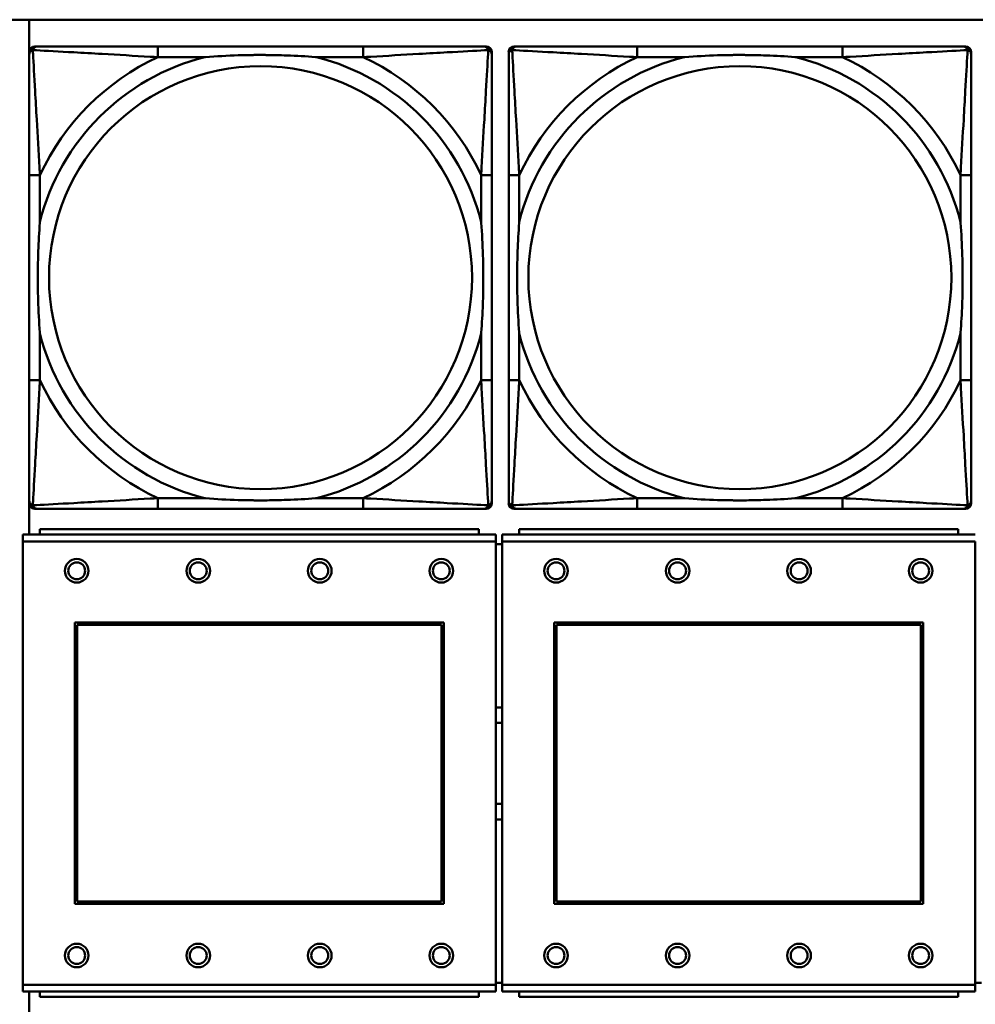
# Model space of a CAD drawing. Header units: inches. Extents: x 9.4 to 55.3, y 0.3 to 33.1.
# Tile 77 of 173: x 20.4 to 21.8, y 12.9 to 14.3. Entities that reach past the tile are written whole.
import ezdxf

# ---------------------------------------------------------------- set-up
doc = ezdxf.new("R2010")
doc.units = ezdxf.units.IN
doc.header["$MEASUREMENT"] = 0
doc.layers.add('Visible Edges(ANSI)', color=7, linetype='Continuous', lineweight=50)
doc.layers.add('Visible Tangent Edges(ANSI)', color=7, linetype='Continuous', lineweight=50)

msp = doc.modelspace()

# ---------------------------------------------------------------- linework, layer by layer
at = {"layer": 'Visible Edges(ANSI)'}
for p, q in [((14.6826, 14.3456), (31.7766, 14.3456)), ((20.4025, 13.5827), (20.4025, 14.3456)), ((20.4026, 13.6287), (20.4026, 14.298)), ((20.4104, 14.3059), (20.4144, 14.3059)), ((20.897, 14.3059), (20.5931, 14.3059)), ((21.0758, 14.3059), (21.0797, 14.3059)), ((21.0876, 14.298), (21.0876, 14.2941)), ((21.1126, 13.6287), (21.1126, 14.298)), ((21.1204, 14.3059), (21.1244, 14.3059)), ((21.607, 14.3059), (21.3031, 14.3059)), ((21.7858, 14.3059), (21.7897, 14.3059)), ((21.7976, 14.298), (21.7976, 14.2941)), ((20.4026, 14.1153), (20.4026, 13.8114)), ((21.0876, 13.8114), (21.0876, 14.1153)), ((21.1126, 14.1153), (21.1126, 13.8114)), ((21.7976, 13.8114), (21.7976, 14.1153)), ((21.0876, 13.6327), (21.0876, 13.6287)), ((21.7976, 13.6327), (21.7976, 13.6287)), ((21.0797, 13.6208), (20.4104, 13.6208)), ((20.5931, 13.6208), (20.897, 13.6208)), ((21.7897, 13.6208), (21.1204, 13.6208)), ((21.3031, 13.6208), (21.607, 13.6208)), ((21.0938, 13.5827), (20.3928, 13.5827)), ((20.3928, 13.5727), (20.3928, 13.5827)), ((21.0683, 13.5907), (20.4183, 13.5907)), ((20.4183, 13.5827), (20.4183, 13.5907)), ((21.0683, 13.5907), (21.0683, 13.5827)), ((21.0938, 13.5827), (21.0938, 13.5727)), ((21.8038, 13.5827), (21.1028, 13.5827)), ((21.1028, 13.5727), (21.1028, 13.5827)), ((21.7783, 13.5907), (21.1283, 13.5907)), ((21.1283, 13.5827), (21.1283, 13.5907)), ((21.7783, 13.5907), (21.7783, 13.5827)), ((20.3928, 13.5727), (20.3928, 12.9157)), ((21.0938, 12.9157), (21.0938, 13.5727)), ((21.1028, 13.5687), (21.0938, 13.5687)), ((21.1028, 13.5727), (21.1028, 12.9157)), ((21.8038, 12.9157), (21.8038, 13.5727)), ((20.4698, 13.0357), (20.4698, 13.4527)), ((20.4698, 13.4527), (21.0168, 13.4527)), ((21.0168, 13.4527), (21.0168, 13.0357)), ((21.1798, 13.0357), (21.1798, 13.4527)), ((21.1798, 13.4527), (21.7268, 13.4527)), ((21.7268, 13.4527), (21.7268, 13.0357)), ((20.4734, 13.4491), (21.0132, 13.4491)), ((20.4734, 13.0393), (20.4734, 13.4491)), ((21.0132, 13.4491), (21.0132, 13.0393)), ((21.1834, 13.4491), (21.7232, 13.4491)), ((21.1834, 13.0393), (21.1834, 13.4491)), ((21.7232, 13.4491), (21.7232, 13.0393)), ((21.0168, 13.0357), (20.4698, 13.0357)), ((21.0132, 13.0393), (20.4734, 13.0393)), ((21.7268, 13.0357), (21.1798, 13.0357)), ((21.7232, 13.0393), (21.1834, 13.0393)), ((20.3928, 12.9057), (20.3928, 12.9157)), ((21.0938, 12.9187), (21.1028, 12.9187)), ((21.0938, 12.9157), (21.0938, 12.9057)), ((21.1028, 12.9057), (21.1028, 12.9157)), ((21.8038, 12.9187), (21.8128, 12.9187)), ((21.8038, 12.9157), (21.8038, 12.9057)), ((20.3928, 12.9057), (21.0938, 12.9057)), ((20.4025, 12.141), (20.4025, 12.9057)), ((20.4183, 12.9057), (20.4183, 12.8977)), ((21.0683, 12.8977), (20.4183, 12.8977)), ((21.0683, 12.8977), (21.0683, 12.9057)), ((21.1028, 12.9057), (21.8038, 12.9057)), ((21.1283, 12.9057), (21.1283, 12.8977)), ((21.7783, 12.8977), (21.1283, 12.8977)), ((21.7783, 12.8977), (21.7783, 12.9057))]:
    msp.add_line(p, q, dxfattribs=at)
for centre, radius in [((20.4728, 13.5291), 0.0175), ((20.4728, 13.5291), 0.0125), ((20.6528, 13.5291), 0.0175), ((20.6528, 13.5291), 0.0125), ((20.8328, 13.5291), 0.0175), ((20.8328, 13.5291), 0.0125), ((21.0128, 13.5291), 0.0175), ((21.0128, 13.5291), 0.0125), ((21.1828, 13.5291), 0.0175), ((21.1828, 13.5291), 0.0125), ((21.3628, 13.5291), 0.0175), ((21.3628, 13.5291), 0.0125), ((21.5428, 13.5291), 0.0175), ((21.5428, 13.5291), 0.0125), ((21.7228, 13.5291), 0.0175), ((21.7228, 13.5291), 0.0125), ((20.4728, 12.9591), 0.0175), ((20.4728, 12.9591), 0.0125), ((20.6528, 12.9591), 0.0175), ((20.6528, 12.9591), 0.0125), ((20.8328, 12.9591), 0.0175), ((20.8328, 12.9591), 0.0125), ((21.0128, 12.9591), 0.0175), ((21.0128, 12.9591), 0.0125), ((21.1828, 12.9591), 0.0175), ((21.1828, 12.9591), 0.0125), ((21.3628, 12.9591), 0.0175), ((21.3628, 12.9591), 0.0125), ((21.5428, 12.9591), 0.0175), ((21.5428, 12.9591), 0.0125), ((21.7228, 12.9591), 0.0175), ((21.7228, 12.9591), 0.0125)]:
    msp.add_circle(centre, radius, dxfattribs=at)
for centre, radius, start, end in [((20.4104, 14.298), 0.00787, 90, 180), ((20.4144, 14.2941), 0.0118, 90, 180), ((21.0758, 14.2941), 0.0118, 0, 90), ((21.0797, 14.298), 0.00787, 0, 90), ((21.1204, 14.298), 0.00787, 90, 180), ((21.1244, 14.2941), 0.0118, 90, 180), ((21.7858, 14.2941), 0.0118, 0, 90), ((21.7897, 14.298), 0.00787, 0, 90), ((20.4144, 13.6327), 0.0118, 180, 270), ((20.4104, 13.6287), 0.00787, 180, 270), ((21.0758, 13.6327), 0.0118, 270, 360), ((21.0797, 13.6287), 0.00787, 270, 0), ((21.1244, 13.6327), 0.0118, 180, 270), ((21.1204, 13.6287), 0.00787, 180, 270), ((21.7858, 13.6327), 0.0118, 270, 360), ((21.7897, 13.6287), 0.00787, 270, 0), ((21.0985, 13.2437), 0.083, 87.058, 93.2739), ((21.0985, 13.2437), 0.06, 85.9286, 94.5311), ((21.0985, 13.2437), 0.06, 265.4689, 274.0714), ((21.0985, 13.2437), 0.083, 266.7261, 272.942)]:
    msp.add_arc(centre, radius, start, end, dxfattribs=at)
for points, knots in [([(20.5931, 14.3059), (20.5895, 14.3059), (20.586, 14.3059), (20.5824, 14.3059), (20.5492, 14.3059), (20.5155, 14.3059), (20.4846, 14.3059), (20.4576, 14.3059), (20.4321, 14.3059), (20.4187, 14.3059), (20.417, 14.3059), (20.4156, 14.3059), (20.4144, 14.3059)], [0, 0, 0, 0, 0.0272471, 0.0272471, 0.0272471, 0.2790553, 0.2790553, 0.2790553, 0.4988354, 0.4988354, 0.4988354, 0.5252205, 0.5252205, 0.5252205, 0.5252205]), ([(21.0758, 14.3059), (21.0609, 14.3059), (21.0193, 14.3059), (20.9787, 14.3059), (20.9521, 14.3059), (20.9243, 14.3059), (20.897, 14.3059)], [-0.5252205, -0.5252205, -0.5252205, -0.5252205, -0.20743, -0.20743, -0.20743, 0, 0, 0, 0]), ([(21.3031, 14.3059), (21.2995, 14.3059), (21.296, 14.3059), (21.2924, 14.3059), (21.2592, 14.3059), (21.2255, 14.3059), (21.1946, 14.3059), (21.1676, 14.3059), (21.1421, 14.3059), (21.1287, 14.3059), (21.127, 14.3059), (21.1256, 14.3059), (21.1244, 14.3059)], [0, 0, 0, 0, 0.0272471, 0.0272471, 0.0272471, 0.2790553, 0.2790553, 0.2790553, 0.4988354, 0.4988354, 0.4988354, 0.5252205, 0.5252205, 0.5252205, 0.5252205]), ([(21.7858, 14.3059), (21.7709, 14.3059), (21.7293, 14.3059), (21.6887, 14.3059), (21.6621, 14.3059), (21.6343, 14.3059), (21.607, 14.3059)], [-0.5252205, -0.5252205, -0.5252205, -0.5252205, -0.20743, -0.20743, -0.20743, 0, 0, 0, 0]), ([(20.4026, 14.2941), (20.4026, 14.2792), (20.4026, 14.2376), (20.4026, 14.1969), (20.4026, 14.1704), (20.4026, 14.1425), (20.4026, 14.1153)], [-0.5252205, -0.5252205, -0.5252205, -0.5252205, -0.20743, -0.20743, -0.20743, 0, 0, 0, 0]), ([(20.6623, 14.2901), (20.6628, 14.2902), (20.6632, 14.2902), (20.6797, 14.2914), (20.6958, 14.2923), (20.7187, 14.293), (20.7254, 14.2932), (20.7346, 14.2933), (20.7371, 14.2933), (20.7412, 14.2933), (20.7428, 14.2933), (20.7459, 14.2933), (20.7474, 14.2933), (20.751, 14.2933), (20.753, 14.2933), (20.7592, 14.2932), (20.7633, 14.2932), (20.7731, 14.293), (20.7787, 14.2928), (20.7984, 14.2921), (20.8125, 14.2913), (20.827, 14.2902), (20.8274, 14.2902), (20.8278, 14.2901)], [-0.416114, -0.416114, -0.416114, -0.416114, -0.4127691, -0.4127691, -0.2896446, -0.2896446, -0.2388934, -0.2388934, -0.2201881, -0.2201881, -0.2080204, -0.2080204, -0.196499, -0.196499, -0.1809939, -0.1809939, -0.149741, -0.149741, -0.1073162, -0.1073162, 0, 0, 0.0033356, 0.0033356, 0.0033356, 0.0033356]), ([(21.0876, 14.1153), (21.0876, 14.1189), (21.0876, 14.1225), (21.0876, 14.1261), (21.0876, 14.1593), (21.0876, 14.193), (21.0876, 14.2239), (21.0876, 14.2508), (21.0876, 14.2764), (21.0876, 14.2898), (21.0876, 14.2914), (21.0876, 14.2928), (21.0876, 14.2941)], [0, 0, 0, 0, 0.0272471, 0.0272471, 0.0272471, 0.2790553, 0.2790553, 0.2790553, 0.4988354, 0.4988354, 0.4988354, 0.5252205, 0.5252205, 0.5252205, 0.5252205]), ([(21.1126, 14.2941), (21.1126, 14.2792), (21.1126, 14.2376), (21.1126, 14.1969), (21.1126, 14.1704), (21.1126, 14.1425), (21.1126, 14.1153)], [-0.5252205, -0.5252205, -0.5252205, -0.5252205, -0.20743, -0.20743, -0.20743, 0, 0, 0, 0]), ([(21.3723, 14.2901), (21.3728, 14.2902), (21.3732, 14.2902), (21.3897, 14.2914), (21.4058, 14.2923), (21.4287, 14.293), (21.4354, 14.2932), (21.4446, 14.2933), (21.4471, 14.2933), (21.4512, 14.2933), (21.4528, 14.2933), (21.4559, 14.2933), (21.4574, 14.2933), (21.461, 14.2933), (21.463, 14.2933), (21.4692, 14.2932), (21.4733, 14.2932), (21.4831, 14.293), (21.4887, 14.2928), (21.5084, 14.2921), (21.5225, 14.2913), (21.537, 14.2902), (21.5374, 14.2902), (21.5378, 14.2901)], [-0.416114, -0.416114, -0.416114, -0.416114, -0.4127691, -0.4127691, -0.2896446, -0.2896446, -0.2388934, -0.2388934, -0.2201881, -0.2201881, -0.2080204, -0.2080204, -0.196499, -0.196499, -0.1809939, -0.1809939, -0.149741, -0.149741, -0.1073162, -0.1073162, 0, 0, 0.0033356, 0.0033356, 0.0033356, 0.0033356]), ([(21.7976, 14.1153), (21.7976, 14.1189), (21.7976, 14.1225), (21.7976, 14.1261), (21.7976, 14.1593), (21.7976, 14.193), (21.7976, 14.2239), (21.7976, 14.2508), (21.7976, 14.2764), (21.7976, 14.2898), (21.7976, 14.2914), (21.7976, 14.2928), (21.7976, 14.2941)], [0, 0, 0, 0, 0.0272471, 0.0272471, 0.0272471, 0.2790553, 0.2790553, 0.2790553, 0.4988354, 0.4988354, 0.4988354, 0.5252205, 0.5252205, 0.5252205, 0.5252205]), ([(20.4183, 13.8806), (20.4183, 13.8811), (20.4183, 13.8815), (20.417, 13.898), (20.4161, 13.9141), (20.4154, 13.937), (20.4153, 13.9437), (20.4152, 13.9529), (20.4152, 13.9554), (20.4151, 13.9594), (20.4151, 13.961), (20.4151, 13.9642), (20.4151, 13.9657), (20.4152, 13.9693), (20.4152, 13.9713), (20.4152, 13.9775), (20.4153, 13.9816), (20.4155, 13.9914), (20.4157, 13.997), (20.4164, 14.0167), (20.4172, 14.0308), (20.4183, 14.0452), (20.4183, 14.0457), (20.4183, 14.0461)], [-0.416114, -0.416114, -0.416114, -0.416114, -0.4127691, -0.4127691, -0.2896446, -0.2896446, -0.2388934, -0.2388934, -0.2201881, -0.2201881, -0.2080204, -0.2080204, -0.196499, -0.196499, -0.1809939, -0.1809939, -0.149741, -0.149741, -0.1073162, -0.1073162, 0, 0, 0.0033356, 0.0033356, 0.0033356, 0.0033356]), ([(21.0719, 14.0461), (21.0719, 14.0457), (21.0719, 14.0452), (21.0732, 14.0287), (21.074, 14.0127), (21.0747, 13.9897), (21.0749, 13.983), (21.075, 13.9738), (21.075, 13.9714), (21.075, 13.9673), (21.075, 13.9657), (21.075, 13.9626), (21.075, 13.961), (21.075, 13.9575), (21.075, 13.9554), (21.0749, 13.9492), (21.0749, 13.9451), (21.0747, 13.9354), (21.0745, 13.9298), (21.0738, 13.91), (21.073, 13.896), (21.0719, 13.8815), (21.0719, 13.8811), (21.0719, 13.8806)], [-0.416114, -0.416114, -0.416114, -0.416114, -0.4127691, -0.4127691, -0.2896446, -0.2896446, -0.2388934, -0.2388934, -0.2201881, -0.2201881, -0.2080204, -0.2080204, -0.196499, -0.196499, -0.1809939, -0.1809939, -0.149741, -0.149741, -0.1073162, -0.1073162, 0, 0, 0.0033356, 0.0033356, 0.0033356, 0.0033356]), ([(21.1283, 13.8806), (21.1283, 13.8811), (21.1283, 13.8815), (21.127, 13.898), (21.1261, 13.9141), (21.1254, 13.937), (21.1253, 13.9437), (21.1252, 13.9529), (21.1252, 13.9554), (21.1251, 13.9594), (21.1251, 13.961), (21.1251, 13.9642), (21.1251, 13.9657), (21.1252, 13.9693), (21.1252, 13.9713), (21.1252, 13.9775), (21.1253, 13.9816), (21.1255, 13.9914), (21.1257, 13.997), (21.1264, 14.0167), (21.1272, 14.0308), (21.1283, 14.0452), (21.1283, 14.0457), (21.1283, 14.0461)], [-0.416114, -0.416114, -0.416114, -0.416114, -0.4127691, -0.4127691, -0.2896446, -0.2896446, -0.2388934, -0.2388934, -0.2201881, -0.2201881, -0.2080204, -0.2080204, -0.196499, -0.196499, -0.1809939, -0.1809939, -0.149741, -0.149741, -0.1073162, -0.1073162, 0, 0, 0.0033356, 0.0033356, 0.0033356, 0.0033356]), ([(21.7819, 14.0461), (21.7819, 14.0457), (21.7819, 14.0452), (21.7832, 14.0287), (21.784, 14.0127), (21.7847, 13.9897), (21.7849, 13.983), (21.785, 13.9738), (21.785, 13.9714), (21.785, 13.9673), (21.785, 13.9657), (21.785, 13.9626), (21.785, 13.961), (21.785, 13.9575), (21.785, 13.9554), (21.7849, 13.9492), (21.7849, 13.9451), (21.7847, 13.9354), (21.7845, 13.9298), (21.7838, 13.91), (21.783, 13.896), (21.7819, 13.8815), (21.7819, 13.8811), (21.7819, 13.8806)], [-0.416114, -0.416114, -0.416114, -0.416114, -0.4127691, -0.4127691, -0.2896446, -0.2896446, -0.2388934, -0.2388934, -0.2201881, -0.2201881, -0.2080204, -0.2080204, -0.196499, -0.196499, -0.1809939, -0.1809939, -0.149741, -0.149741, -0.1073162, -0.1073162, 0, 0, 0.0033356, 0.0033356, 0.0033356, 0.0033356]), ([(20.4026, 13.8114), (20.4026, 13.7842), (20.4026, 13.7563), (20.4026, 13.7298), (20.4026, 13.6891), (20.4026, 13.6475), (20.4026, 13.6327)], [3.9382945, 3.9382945, 3.9382945, 3.9382945, 4.1457245, 4.1457245, 4.1457245, 4.463515, 4.463515, 4.463515, 4.463515]), ([(21.0876, 13.6327), (21.0876, 13.6475), (21.0876, 13.6891), (21.0876, 13.7298), (21.0876, 13.7563), (21.0876, 13.7842), (21.0876, 13.8114)], [-0.5252205, -0.5252205, -0.5252205, -0.5252205, -0.20743, -0.20743, -0.20743, 0, 0, 0, 0]), ([(21.1126, 13.8114), (21.1126, 13.7842), (21.1126, 13.7563), (21.1126, 13.7298), (21.1126, 13.6891), (21.1126, 13.6475), (21.1126, 13.6327)], [3.9382945, 3.9382945, 3.9382945, 3.9382945, 4.1457245, 4.1457245, 4.1457245, 4.463515, 4.463515, 4.463515, 4.463515]), ([(21.7976, 13.6327), (21.7976, 13.6475), (21.7976, 13.6891), (21.7976, 13.7298), (21.7976, 13.7563), (21.7976, 13.7842), (21.7976, 13.8114)], [-0.5252205, -0.5252205, -0.5252205, -0.5252205, -0.20743, -0.20743, -0.20743, 0, 0, 0, 0]), ([(20.8278, 13.6366), (20.8274, 13.6366), (20.827, 13.6365), (20.8125, 13.6354), (20.7984, 13.6346), (20.7787, 13.6339), (20.7731, 13.6338), (20.7633, 13.6336), (20.7592, 13.6335), (20.753, 13.6334), (20.751, 13.6334), (20.7474, 13.6334), (20.7459, 13.6334), (20.7428, 13.6334), (20.7412, 13.6334), (20.7371, 13.6334), (20.7346, 13.6335), (20.7254, 13.6336), (20.7187, 13.6337), (20.6958, 13.6344), (20.6797, 13.6353), (20.6632, 13.6365), (20.6628, 13.6366), (20.6623, 13.6366)], [-0.4149464, -0.4149464, -0.4149464, -0.4149464, -0.41162, -0.41162, -0.3046026, -0.3046026, -0.2622958, -0.2622958, -0.23113, -0.23113, -0.215668, -0.215668, -0.2041787, -0.2041787, -0.1920448, -0.1920448, -0.1733916, -0.1733916, -0.1227817, -0.1227817, 0, 0, 0.0033356, 0.0033356, 0.0033356, 0.0033356]), ([(21.5378, 13.6366), (21.5374, 13.6366), (21.537, 13.6365), (21.5225, 13.6354), (21.5084, 13.6346), (21.4887, 13.6339), (21.4831, 13.6338), (21.4733, 13.6336), (21.4692, 13.6335), (21.463, 13.6334), (21.461, 13.6334), (21.4574, 13.6334), (21.4559, 13.6334), (21.4528, 13.6334), (21.4512, 13.6334), (21.4471, 13.6334), (21.4446, 13.6335), (21.4354, 13.6336), (21.4287, 13.6337), (21.4058, 13.6344), (21.3897, 13.6353), (21.3732, 13.6365), (21.3728, 13.6366), (21.3723, 13.6366)], [-0.4149464, -0.4149464, -0.4149464, -0.4149464, -0.41162, -0.41162, -0.3046026, -0.3046026, -0.2622958, -0.2622958, -0.23113, -0.23113, -0.215668, -0.215668, -0.2041787, -0.2041787, -0.1920448, -0.1920448, -0.1733916, -0.1733916, -0.1227817, -0.1227817, 0, 0, 0.0033356, 0.0033356, 0.0033356, 0.0033356]), ([(20.4144, 13.6208), (20.4293, 13.6208), (20.4709, 13.6208), (20.5115, 13.6208), (20.538, 13.6208), (20.5659, 13.6208), (20.5931, 13.6208)], [-0.5252205, -0.5252205, -0.5252205, -0.5252205, -0.20743, -0.20743, -0.20743, 0, 0, 0, 0]), ([(20.897, 13.6208), (20.9243, 13.6208), (20.9521, 13.6208), (20.9787, 13.6208), (21.0193, 13.6208), (21.0609, 13.6208), (21.0758, 13.6208)], [3.9382945, 3.9382945, 3.9382945, 3.9382945, 4.1457245, 4.1457245, 4.1457245, 4.463515, 4.463515, 4.463515, 4.463515]), ([(21.1244, 13.6208), (21.1393, 13.6208), (21.1809, 13.6208), (21.2215, 13.6208), (21.248, 13.6208), (21.2759, 13.6208), (21.3031, 13.6208)], [-0.5252205, -0.5252205, -0.5252205, -0.5252205, -0.20743, -0.20743, -0.20743, 0, 0, 0, 0]), ([(21.607, 13.6208), (21.6343, 13.6208), (21.6621, 13.6208), (21.6887, 13.6208), (21.7293, 13.6208), (21.7709, 13.6208), (21.7858, 13.6208)], [3.9382945, 3.9382945, 3.9382945, 3.9382945, 4.1457245, 4.1457245, 4.1457245, 4.463515, 4.463515, 4.463515, 4.463515])]:
    msp.add_open_spline(points, degree=3, knots=knots, dxfattribs=at)
at = {"layer": 'Visible Tangent Edges(ANSI)'}
for p, q in [((20.5931, 14.3059), (20.5931, 14.2901)), ((20.897, 14.3059), (20.897, 14.2901)), ((21.3031, 14.3059), (21.3031, 14.2901)), ((21.607, 14.3059), (21.607, 14.2901)), ((20.5931, 14.2901), (20.6623, 14.2901)), ((20.8278, 14.2901), (20.897, 14.2901)), ((21.3031, 14.2901), (21.3723, 14.2901)), ((21.5378, 14.2901), (21.607, 14.2901)), ((20.4183, 14.1153), (20.4026, 14.1153)), ((20.4183, 14.0461), (20.4183, 14.1153)), ((21.0876, 14.1153), (21.0719, 14.1153)), ((21.0719, 14.1153), (21.0719, 14.0461)), ((21.1283, 14.1153), (21.1126, 14.1153)), ((21.1283, 14.0461), (21.1283, 14.1153)), ((21.7976, 14.1153), (21.7819, 14.1153)), ((21.7819, 14.1153), (21.7819, 14.0461)), ((20.4183, 13.8114), (20.4183, 13.8806)), ((21.0719, 13.8806), (21.0719, 13.8114)), ((21.1283, 13.8114), (21.1283, 13.8806)), ((21.7819, 13.8806), (21.7819, 13.8114)), ((20.4183, 13.8114), (20.4026, 13.8114)), ((21.0876, 13.8114), (21.0719, 13.8114)), ((21.1283, 13.8114), (21.1126, 13.8114)), ((21.7976, 13.8114), (21.7819, 13.8114)), ((20.5931, 13.6366), (20.5931, 13.6208)), ((20.6623, 13.6366), (20.5931, 13.6366)), ((20.897, 13.6366), (20.8278, 13.6366)), ((20.897, 13.6366), (20.897, 13.6208)), ((21.3031, 13.6366), (21.3031, 13.6208)), ((21.3723, 13.6366), (21.3031, 13.6366)), ((21.607, 13.6366), (21.5378, 13.6366)), ((21.607, 13.6366), (21.607, 13.6208)), ((20.3928, 13.5727), (21.0938, 13.5727)), ((21.1028, 13.5727), (21.8038, 13.5727)), ((21.0938, 12.9157), (20.3928, 12.9157)), ((21.8038, 12.9157), (21.1028, 12.9157))]:
    msp.add_line(p, q, dxfattribs=at)
for centre in [(20.7451, 13.9634), (21.4551, 13.9634)]:
    msp.add_circle(centre, 0.3133, dxfattribs=at)
for centre, radius, start, end in [((20.7451, 13.9634), 0.3371, 104.2103, 165.7897), ((20.7451, 13.9634), 0.3604, 114.9407, 155.0593), ((20.7451, 13.9634), 0.3371, 14.2103, 75.7897), ((20.7451, 13.9634), 0.3604, 24.9407, 65.0593), ((21.4551, 13.9634), 0.3371, 104.2103, 165.7897), ((21.4551, 13.9634), 0.3604, 114.9407, 155.0593), ((21.4551, 13.9634), 0.3371, 14.2103, 75.7897), ((21.4551, 13.9634), 0.3604, 24.9407, 65.0593), ((20.7451, 13.9634), 0.3371, 194.2103, 255.7897), ((20.7451, 13.9634), 0.3371, 284.2103, 345.7897), ((21.4551, 13.9634), 0.3371, 194.2103, 255.7897), ((21.4551, 13.9634), 0.3371, 284.2103, 345.7897), ((20.7451, 13.9634), 0.3604, 204.9407, 245.0593), ((20.7451, 13.9634), 0.3604, 294.9407, 335.0593), ((21.4551, 13.9634), 0.3604, 204.9407, 245.0593), ((21.4551, 13.9634), 0.3604, 294.9407, 335.0593)]:
    msp.add_arc(centre, radius, start, end, dxfattribs=at)
for points, knots in [([(20.4026, 14.2941), (20.4026, 14.2947), (20.4026, 14.2952), (20.4029, 14.2962), (20.403, 14.2967), (20.4034, 14.2973), (20.4035, 14.2976), (20.4038, 14.2979), (20.4039, 14.2981), (20.4042, 14.2985), (20.4045, 14.2987), (20.4052, 14.2993), (20.4057, 14.2997), (20.4067, 14.3002), (20.4073, 14.3004), (20.4079, 14.3006)], [-0.02627331, -0.02627331, -0.02627331, -0.02627331, -0.02158775, -0.02158775, -0.01736415, -0.01736415, -0.0147244, -0.0147244, -0.01307456, -0.01307456, -0.00977487, -0.00977487, -0.00449537, -0.00449537, 0.00012419, 0.00012419, 0.00012419, 0.00012419]), ([(20.4079, 14.3006), (20.408, 14.3012), (20.4082, 14.3017), (20.4088, 14.3028), (20.4091, 14.3033), (20.4097, 14.304), (20.41, 14.3042), (20.4104, 14.3046), (20.4105, 14.3047), (20.4109, 14.3049), (20.4111, 14.3051), (20.4118, 14.3054), (20.4122, 14.3056), (20.4132, 14.3058), (20.4138, 14.3059), (20.4144, 14.3059)], [-0.00012419, -0.00012419, -0.00012419, -0.00012419, 0.00449537, 0.00449537, 0.00977487, 0.00977487, 0.01307456, 0.01307456, 0.0147244, 0.0147244, 0.01736415, 0.01736415, 0.02158775, 0.02158775, 0.02627331, 0.02627331, 0.02627331, 0.02627331]), ([(20.4183, 14.1153), (20.4181, 14.1191), (20.4179, 14.1228), (20.4164, 14.1502), (20.415, 14.1744), (20.4127, 14.2122), (20.4119, 14.2263), (20.4099, 14.2615), (20.4089, 14.2816), (20.408, 14.2971), (20.4079, 14.2989), (20.4079, 14.3006)], [0, 0, 0, 0, 0.0278591, 0.0278591, 0.201273, 0.201273, 0.3066357, 0.3066357, 0.475216, 0.475216, 0.5007189, 0.5007189, 0.5007189, 0.5007189]), ([(20.4079, 14.3006), (20.4096, 14.3005), (20.4114, 14.3004), (20.4268, 14.2996), (20.4469, 14.2985), (20.4822, 14.2965), (20.4962, 14.2957), (20.5341, 14.2935), (20.5582, 14.2921), (20.5856, 14.2905), (20.5894, 14.2903), (20.5931, 14.2901)], [-0.5007189, -0.5007189, -0.5007189, -0.5007189, -0.475216, -0.475216, -0.3066357, -0.3066357, -0.201273, -0.201273, -0.0278591, -0.0278591, 0, 0, 0, 0]), ([(20.897, 14.2901), (20.9008, 14.2903), (20.9046, 14.2905), (20.9319, 14.2921), (20.9561, 14.2935), (20.9939, 14.2957), (21.008, 14.2965), (21.0432, 14.2985), (21.0634, 14.2996), (21.0788, 14.3004), (21.0806, 14.3005), (21.0823, 14.3006)], [0, 0, 0, 0, 0.0278591, 0.0278591, 0.201273, 0.201273, 0.3066357, 0.3066357, 0.475216, 0.475216, 0.5007189, 0.5007189, 0.5007189, 0.5007189]), ([(21.0823, 14.3006), (21.0822, 14.2989), (21.0821, 14.2971), (21.0813, 14.2816), (21.0802, 14.2615), (21.0782, 14.2263), (21.0774, 14.2122), (21.0752, 14.1744), (21.0738, 14.1502), (21.0723, 14.1228), (21.0721, 14.1191), (21.0719, 14.1153)], [-0.5007189, -0.5007189, -0.5007189, -0.5007189, -0.475216, -0.475216, -0.3066357, -0.3066357, -0.201273, -0.201273, -0.0278591, -0.0278591, 0, 0, 0, 0]), ([(21.0758, 14.3059), (21.0764, 14.3059), (21.077, 14.3058), (21.0779, 14.3056), (21.0784, 14.3054), (21.079, 14.3051), (21.0793, 14.3049), (21.0797, 14.3047), (21.0798, 14.3046), (21.0802, 14.3042), (21.0804, 14.304), (21.0811, 14.3033), (21.0814, 14.3028), (21.0819, 14.3017), (21.0821, 14.3012), (21.0823, 14.3006)], [-0.02627331, -0.02627331, -0.02627331, -0.02627331, -0.02158775, -0.02158775, -0.01736415, -0.01736415, -0.0147244, -0.0147244, -0.01307456, -0.01307456, -0.00977487, -0.00977487, -0.00449537, -0.00449537, 0.00012419, 0.00012419, 0.00012419, 0.00012419]), ([(21.0823, 14.3006), (21.0829, 14.3004), (21.0834, 14.3002), (21.0845, 14.2997), (21.085, 14.2993), (21.0857, 14.2987), (21.0859, 14.2985), (21.0863, 14.2981), (21.0864, 14.2979), (21.0866, 14.2976), (21.0868, 14.2973), (21.0871, 14.2967), (21.0873, 14.2962), (21.0875, 14.2952), (21.0876, 14.2947), (21.0876, 14.2941)], [-0.00012419, -0.00012419, -0.00012419, -0.00012419, 0.00449537, 0.00449537, 0.00977487, 0.00977487, 0.01307456, 0.01307456, 0.0147244, 0.0147244, 0.01736415, 0.01736415, 0.02158775, 0.02158775, 0.02627331, 0.02627331, 0.02627331, 0.02627331]), ([(21.1126, 14.2941), (21.1126, 14.2947), (21.1126, 14.2952), (21.1129, 14.2962), (21.113, 14.2967), (21.1134, 14.2973), (21.1135, 14.2976), (21.1138, 14.2979), (21.1139, 14.2981), (21.1142, 14.2985), (21.1145, 14.2987), (21.1152, 14.2993), (21.1157, 14.2997), (21.1167, 14.3002), (21.1173, 14.3004), (21.1179, 14.3006)], [-0.02627331, -0.02627331, -0.02627331, -0.02627331, -0.02158775, -0.02158775, -0.01736415, -0.01736415, -0.0147244, -0.0147244, -0.01307456, -0.01307456, -0.00977487, -0.00977487, -0.00449537, -0.00449537, 0.00012419, 0.00012419, 0.00012419, 0.00012419]), ([(21.1179, 14.3006), (21.118, 14.3012), (21.1182, 14.3017), (21.1188, 14.3028), (21.1191, 14.3033), (21.1197, 14.304), (21.12, 14.3042), (21.1204, 14.3046), (21.1205, 14.3047), (21.1209, 14.3049), (21.1211, 14.3051), (21.1218, 14.3054), (21.1222, 14.3056), (21.1232, 14.3058), (21.1238, 14.3059), (21.1244, 14.3059)], [-0.00012419, -0.00012419, -0.00012419, -0.00012419, 0.00449537, 0.00449537, 0.00977487, 0.00977487, 0.01307456, 0.01307456, 0.0147244, 0.0147244, 0.01736415, 0.01736415, 0.02158775, 0.02158775, 0.02627331, 0.02627331, 0.02627331, 0.02627331]), ([(21.1283, 14.1153), (21.1281, 14.1191), (21.1279, 14.1228), (21.1264, 14.1502), (21.125, 14.1744), (21.1227, 14.2122), (21.1219, 14.2263), (21.1199, 14.2615), (21.1189, 14.2816), (21.118, 14.2971), (21.1179, 14.2989), (21.1179, 14.3006)], [0, 0, 0, 0, 0.0278591, 0.0278591, 0.201273, 0.201273, 0.3066357, 0.3066357, 0.475216, 0.475216, 0.5007189, 0.5007189, 0.5007189, 0.5007189]), ([(21.1179, 14.3006), (21.1196, 14.3005), (21.1214, 14.3004), (21.1368, 14.2996), (21.1569, 14.2985), (21.1922, 14.2965), (21.2062, 14.2957), (21.2441, 14.2935), (21.2682, 14.2921), (21.2956, 14.2905), (21.2994, 14.2903), (21.3031, 14.2901)], [-0.5007189, -0.5007189, -0.5007189, -0.5007189, -0.475216, -0.475216, -0.3066357, -0.3066357, -0.201273, -0.201273, -0.0278591, -0.0278591, 0, 0, 0, 0]), ([(21.607, 14.2901), (21.6108, 14.2903), (21.6146, 14.2905), (21.6419, 14.2921), (21.6661, 14.2935), (21.7039, 14.2957), (21.718, 14.2965), (21.7532, 14.2985), (21.7734, 14.2996), (21.7888, 14.3004), (21.7906, 14.3005), (21.7923, 14.3006)], [0, 0, 0, 0, 0.0278591, 0.0278591, 0.201273, 0.201273, 0.3066357, 0.3066357, 0.475216, 0.475216, 0.5007189, 0.5007189, 0.5007189, 0.5007189]), ([(21.7923, 14.3006), (21.7922, 14.2989), (21.7921, 14.2971), (21.7913, 14.2816), (21.7902, 14.2615), (21.7882, 14.2263), (21.7874, 14.2122), (21.7852, 14.1744), (21.7838, 14.1502), (21.7823, 14.1228), (21.7821, 14.1191), (21.7819, 14.1153)], [-0.5007189, -0.5007189, -0.5007189, -0.5007189, -0.475216, -0.475216, -0.3066357, -0.3066357, -0.201273, -0.201273, -0.0278591, -0.0278591, 0, 0, 0, 0]), ([(21.7858, 14.3059), (21.7864, 14.3059), (21.787, 14.3058), (21.7879, 14.3056), (21.7884, 14.3054), (21.789, 14.3051), (21.7893, 14.3049), (21.7897, 14.3047), (21.7898, 14.3046), (21.7902, 14.3042), (21.7904, 14.304), (21.7911, 14.3033), (21.7914, 14.3028), (21.7919, 14.3017), (21.7921, 14.3012), (21.7923, 14.3006)], [-0.02627331, -0.02627331, -0.02627331, -0.02627331, -0.02158775, -0.02158775, -0.01736415, -0.01736415, -0.0147244, -0.0147244, -0.01307456, -0.01307456, -0.00977487, -0.00977487, -0.00449537, -0.00449537, 0.00012419, 0.00012419, 0.00012419, 0.00012419]), ([(21.7923, 14.3006), (21.7929, 14.3004), (21.7934, 14.3002), (21.7945, 14.2997), (21.795, 14.2993), (21.7957, 14.2987), (21.7959, 14.2985), (21.7963, 14.2981), (21.7964, 14.2979), (21.7966, 14.2976), (21.7968, 14.2973), (21.7971, 14.2967), (21.7973, 14.2962), (21.7975, 14.2952), (21.7976, 14.2947), (21.7976, 14.2941)], [-0.00012419, -0.00012419, -0.00012419, -0.00012419, 0.00449537, 0.00449537, 0.00977487, 0.00977487, 0.01307456, 0.01307456, 0.0147244, 0.0147244, 0.01736415, 0.01736415, 0.02158775, 0.02158775, 0.02627331, 0.02627331, 0.02627331, 0.02627331]), ([(20.4079, 13.6261), (20.4079, 13.6278), (20.408, 13.6297), (20.4089, 13.6451), (20.4099, 13.6652), (20.4119, 13.7004), (20.4127, 13.7145), (20.415, 13.7523), (20.4164, 13.7765), (20.4179, 13.8039), (20.4181, 13.8077), (20.4183, 13.8114)], [-4.4390134, -4.4390134, -4.4390134, -4.4390134, -4.4135105, -4.4135105, -4.2449302, -4.2449302, -4.1395675, -4.1395675, -3.9661536, -3.9661536, -3.9382945, -3.9382945, -3.9382945, -3.9382945]), ([(21.0719, 13.8114), (21.0721, 13.8077), (21.0723, 13.8039), (21.0738, 13.7765), (21.0752, 13.7523), (21.0774, 13.7145), (21.0782, 13.7004), (21.0802, 13.6652), (21.0813, 13.6451), (21.0821, 13.6297), (21.0822, 13.6278), (21.0823, 13.6261)], [0, 0, 0, 0, 0.0278591, 0.0278591, 0.201273, 0.201273, 0.3066357, 0.3066357, 0.475216, 0.475216, 0.5007189, 0.5007189, 0.5007189, 0.5007189]), ([(21.1179, 13.6261), (21.1179, 13.6278), (21.118, 13.6297), (21.1189, 13.6451), (21.1199, 13.6652), (21.1219, 13.7004), (21.1227, 13.7145), (21.125, 13.7523), (21.1264, 13.7765), (21.1279, 13.8039), (21.1281, 13.8077), (21.1283, 13.8114)], [-4.4390134, -4.4390134, -4.4390134, -4.4390134, -4.4135105, -4.4135105, -4.2449302, -4.2449302, -4.1395675, -4.1395675, -3.9661536, -3.9661536, -3.9382945, -3.9382945, -3.9382945, -3.9382945]), ([(21.7819, 13.8114), (21.7821, 13.8077), (21.7823, 13.8039), (21.7838, 13.7765), (21.7852, 13.7523), (21.7874, 13.7145), (21.7882, 13.7004), (21.7902, 13.6652), (21.7913, 13.6451), (21.7921, 13.6297), (21.7922, 13.6278), (21.7923, 13.6261)], [0, 0, 0, 0, 0.0278591, 0.0278591, 0.201273, 0.201273, 0.3066357, 0.3066357, 0.475216, 0.475216, 0.5007189, 0.5007189, 0.5007189, 0.5007189]), ([(20.4079, 13.6261), (20.4073, 13.6263), (20.4067, 13.6265), (20.4057, 13.6271), (20.4052, 13.6274), (20.4045, 13.628), (20.4042, 13.6283), (20.4039, 13.6287), (20.4038, 13.6288), (20.4035, 13.6292), (20.4034, 13.6294), (20.403, 13.6301), (20.4029, 13.6305), (20.4026, 13.6315), (20.4026, 13.632), (20.4026, 13.6327)], [-0.00012419, -0.00012419, -0.00012419, -0.00012419, 0.00449537, 0.00449537, 0.00977487, 0.00977487, 0.01307456, 0.01307456, 0.0147244, 0.0147244, 0.01736415, 0.01736415, 0.02158775, 0.02158775, 0.02627331, 0.02627331, 0.02627331, 0.02627331]), ([(20.5931, 13.6366), (20.5894, 13.6364), (20.5856, 13.6362), (20.5582, 13.6347), (20.5341, 13.6332), (20.4962, 13.631), (20.4822, 13.6302), (20.4469, 13.6282), (20.4268, 13.6271), (20.4114, 13.6263), (20.4096, 13.6262), (20.4079, 13.6261)], [0, 0, 0, 0, 0.0278591, 0.0278591, 0.201273, 0.201273, 0.3066357, 0.3066357, 0.475216, 0.475216, 0.5007189, 0.5007189, 0.5007189, 0.5007189]), ([(20.4144, 13.6208), (20.4138, 13.6208), (20.4132, 13.6209), (20.4122, 13.6212), (20.4118, 13.6213), (20.4111, 13.6217), (20.4109, 13.6218), (20.4105, 13.6221), (20.4104, 13.6222), (20.41, 13.6225), (20.4097, 13.6228), (20.4091, 13.6235), (20.4088, 13.624), (20.4082, 13.625), (20.408, 13.6255), (20.4079, 13.6261)], [-0.02627331, -0.02627331, -0.02627331, -0.02627331, -0.02158775, -0.02158775, -0.01736415, -0.01736415, -0.0147244, -0.0147244, -0.01307456, -0.01307456, -0.00977487, -0.00977487, -0.00449537, -0.00449537, 0.00012419, 0.00012419, 0.00012419, 0.00012419]), ([(21.0823, 13.6261), (21.0806, 13.6262), (21.0788, 13.6263), (21.0634, 13.6271), (21.0432, 13.6282), (21.008, 13.6302), (20.9939, 13.631), (20.9561, 13.6332), (20.9319, 13.6347), (20.9046, 13.6362), (20.9008, 13.6364), (20.897, 13.6366)], [-4.4390134, -4.4390134, -4.4390134, -4.4390134, -4.4135105, -4.4135105, -4.2449302, -4.2449302, -4.1395675, -4.1395675, -3.9661536, -3.9661536, -3.9382945, -3.9382945, -3.9382945, -3.9382945]), ([(21.0823, 13.6261), (21.0821, 13.6255), (21.0819, 13.625), (21.0814, 13.624), (21.0811, 13.6235), (21.0804, 13.6228), (21.0802, 13.6225), (21.0798, 13.6222), (21.0797, 13.6221), (21.0793, 13.6218), (21.079, 13.6217), (21.0784, 13.6213), (21.0779, 13.6212), (21.077, 13.6209), (21.0764, 13.6208), (21.0758, 13.6208)], [-0.00012419, -0.00012419, -0.00012419, -0.00012419, 0.00449537, 0.00449537, 0.00977487, 0.00977487, 0.01307456, 0.01307456, 0.0147244, 0.0147244, 0.01736415, 0.01736415, 0.02158775, 0.02158775, 0.02627331, 0.02627331, 0.02627331, 0.02627331]), ([(21.0876, 13.6327), (21.0876, 13.632), (21.0875, 13.6315), (21.0873, 13.6305), (21.0871, 13.6301), (21.0868, 13.6294), (21.0866, 13.6292), (21.0864, 13.6288), (21.0863, 13.6287), (21.0859, 13.6283), (21.0857, 13.628), (21.085, 13.6274), (21.0845, 13.6271), (21.0834, 13.6265), (21.0829, 13.6263), (21.0823, 13.6261)], [-0.02627331, -0.02627331, -0.02627331, -0.02627331, -0.02158775, -0.02158775, -0.01736415, -0.01736415, -0.0147244, -0.0147244, -0.01307456, -0.01307456, -0.00977487, -0.00977487, -0.00449537, -0.00449537, 0.00012419, 0.00012419, 0.00012419, 0.00012419]), ([(21.1179, 13.6261), (21.1173, 13.6263), (21.1167, 13.6265), (21.1157, 13.6271), (21.1152, 13.6274), (21.1145, 13.628), (21.1142, 13.6283), (21.1139, 13.6287), (21.1138, 13.6288), (21.1135, 13.6292), (21.1134, 13.6294), (21.113, 13.6301), (21.1129, 13.6305), (21.1126, 13.6315), (21.1126, 13.632), (21.1126, 13.6327)], [-0.00012419, -0.00012419, -0.00012419, -0.00012419, 0.00449537, 0.00449537, 0.00977487, 0.00977487, 0.01307456, 0.01307456, 0.0147244, 0.0147244, 0.01736415, 0.01736415, 0.02158775, 0.02158775, 0.02627331, 0.02627331, 0.02627331, 0.02627331]), ([(21.3031, 13.6366), (21.2994, 13.6364), (21.2956, 13.6362), (21.2682, 13.6347), (21.2441, 13.6332), (21.2062, 13.631), (21.1922, 13.6302), (21.1569, 13.6282), (21.1368, 13.6271), (21.1214, 13.6263), (21.1196, 13.6262), (21.1179, 13.6261)], [0, 0, 0, 0, 0.0278591, 0.0278591, 0.201273, 0.201273, 0.3066357, 0.3066357, 0.475216, 0.475216, 0.5007189, 0.5007189, 0.5007189, 0.5007189]), ([(21.1244, 13.6208), (21.1238, 13.6208), (21.1232, 13.6209), (21.1222, 13.6212), (21.1218, 13.6213), (21.1211, 13.6217), (21.1209, 13.6218), (21.1205, 13.6221), (21.1204, 13.6222), (21.12, 13.6225), (21.1197, 13.6228), (21.1191, 13.6235), (21.1188, 13.624), (21.1182, 13.625), (21.118, 13.6255), (21.1179, 13.6261)], [-0.02627331, -0.02627331, -0.02627331, -0.02627331, -0.02158775, -0.02158775, -0.01736415, -0.01736415, -0.0147244, -0.0147244, -0.01307456, -0.01307456, -0.00977487, -0.00977487, -0.00449537, -0.00449537, 0.00012419, 0.00012419, 0.00012419, 0.00012419]), ([(21.7923, 13.6261), (21.7906, 13.6262), (21.7888, 13.6263), (21.7734, 13.6271), (21.7532, 13.6282), (21.718, 13.6302), (21.7039, 13.631), (21.6661, 13.6332), (21.6419, 13.6347), (21.6146, 13.6362), (21.6108, 13.6364), (21.607, 13.6366)], [-4.4390134, -4.4390134, -4.4390134, -4.4390134, -4.4135105, -4.4135105, -4.2449302, -4.2449302, -4.1395675, -4.1395675, -3.9661536, -3.9661536, -3.9382945, -3.9382945, -3.9382945, -3.9382945]), ([(21.7923, 13.6261), (21.7921, 13.6255), (21.7919, 13.625), (21.7914, 13.624), (21.7911, 13.6235), (21.7904, 13.6228), (21.7902, 13.6225), (21.7898, 13.6222), (21.7897, 13.6221), (21.7893, 13.6218), (21.789, 13.6217), (21.7884, 13.6213), (21.7879, 13.6212), (21.787, 13.6209), (21.7864, 13.6208), (21.7858, 13.6208)], [-0.00012419, -0.00012419, -0.00012419, -0.00012419, 0.00449537, 0.00449537, 0.00977487, 0.00977487, 0.01307456, 0.01307456, 0.0147244, 0.0147244, 0.01736415, 0.01736415, 0.02158775, 0.02158775, 0.02627331, 0.02627331, 0.02627331, 0.02627331]), ([(21.7976, 13.6327), (21.7976, 13.632), (21.7975, 13.6315), (21.7973, 13.6305), (21.7971, 13.6301), (21.7968, 13.6294), (21.7966, 13.6292), (21.7964, 13.6288), (21.7963, 13.6287), (21.7959, 13.6283), (21.7957, 13.628), (21.795, 13.6274), (21.7945, 13.6271), (21.7934, 13.6265), (21.7929, 13.6263), (21.7923, 13.6261)], [-0.02627331, -0.02627331, -0.02627331, -0.02627331, -0.02158775, -0.02158775, -0.01736415, -0.01736415, -0.0147244, -0.0147244, -0.01307456, -0.01307456, -0.00977487, -0.00977487, -0.00449537, -0.00449537, 0.00012419, 0.00012419, 0.00012419, 0.00012419])]:
    msp.add_open_spline(points, degree=3, knots=knots, dxfattribs=at)

doc.saveas('drawing.dxf')
